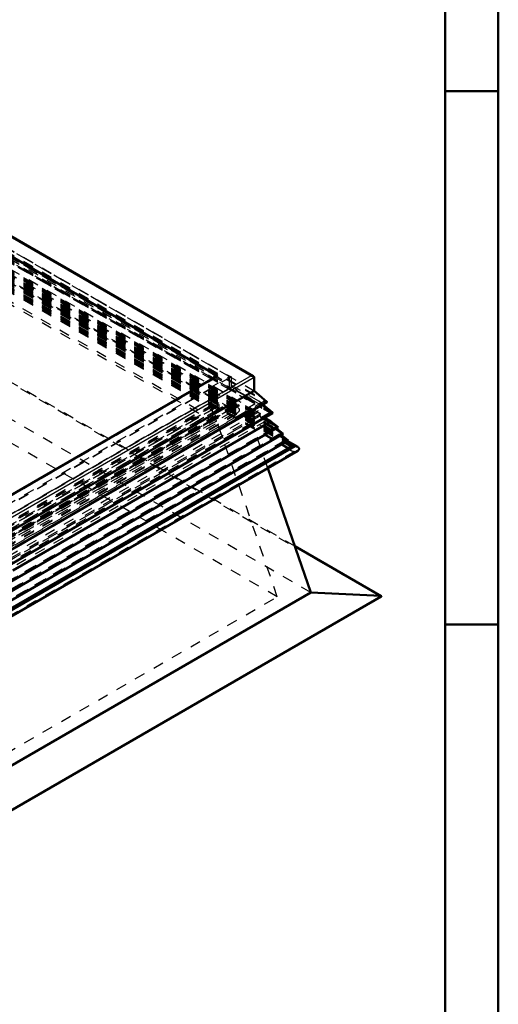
# Model space of a CAD drawing. Header units: millimetres. Extents: x 0 to 428, y 0 to 298.
# Tile 32 of 33: x 368 to 412, y 113 to 205. Entities that reach past the tile are written whole.
import ezdxf

# ---------------------------------------------------------------- set-up
doc = ezdxf.new("R2010")
doc.units = ezdxf.units.MM
doc.linetypes.add('Dashed', pattern=[2, 1, -1])
for name, color, linetype, lineweight in [('am_0', 7, 'Continuous', 50), ('am_12', 3, 'Continuous', 25), ('am_3', 6, 'Dashed', 25), ('am_6', 2, 'Continuous', 35)]:
    doc.layers.add(name, color=color, linetype=linetype, lineweight=lineweight)

# ---------------------------------------------------------------- blocks, each defined once
blk = doc.blocks.new('1_Drawing_frame_0_in_FDFneo150180C2125N1N4N_300Cl0__1203')
at = {"layer": 'am_0'}
for p, q in [((412.5, 289.5), (412.5, 7.5)), ((407.5, 284.5), (407.5, 12.5)), ((412.5, 198.5), (407.5, 198.5)), ((412.5, 148.5), (407.5, 148.5))]:
    blk.add_line(p, q, dxfattribs=at)
at = {"layer": 'am_6', "flags": 8}
blk.add_attdef('ExcludeFromBOM', (425, 296.5), '', height=0.5, dxfattribs=at)
blk = doc.blocks.new('60_Flat_Glass_Skylight_300150180_6_0_in_FDFneo150180C2125N1N4N_300Cl0__1203')
at = {"layer": 'am_3'}
for p, q in [((348.911, 191.492), (387.726, 169.085)), ((348.911, 191.448), (387.992, 168.887)), ((348.911, 191.294), (387.726, 168.887)), ((348.911, 191.24), (387.29, 169.085)), ((348.911, 190.96), (387.468, 168.702)), ((348.911, 190.668), (387.677, 168.289)), ((348.911, 190.667), (387.652, 168.303)), ((349.057, 190.752), (387.823, 168.373)), ((387.29, 169.085), (340.34, 141.981)), ((387.726, 169.085), (340.34, 141.729)), ((387.29, 169.085), (387.468, 168.702)), ((387.726, 168.887), (387.726, 169.085)), ((387.726, 168.887), (340.34, 141.531)), ((387.992, 168.887), (340.34, 141.377)), ((387.468, 168.702), (340.34, 141.495)), ((340.34, 140.792), (387.994, 168.303)), ((387.677, 168.289), (340.34, 140.962)), ((387.969, 168.289), (340.34, 140.793)), ((387.823, 168.379), (387.975, 168.292)), ((387.823, 168.373), (387.823, 168.379)), ((387.969, 168.289), (387.975, 168.292))]:
    blk.add_line(p, q, dxfattribs=at)
for points in [[(387.468, 168.702), (387.454, 168.667), (387.446, 168.631), (387.443, 168.595), (387.445, 168.559), (387.453, 168.524), (387.467, 168.489), (387.485, 168.454), (387.509, 168.421), (387.538, 168.389), (387.571, 168.359), (387.609, 168.33), (387.651, 168.303), (387.677, 168.289)], [(387.677, 168.289), (387.692, 168.282), (387.708, 168.276), (387.725, 168.27), (387.742, 168.266), (387.76, 168.262), (387.779, 168.259), (387.798, 168.258), (387.817, 168.257), (387.836, 168.257), (387.855, 168.258), (387.874, 168.26), (387.893, 168.263), (387.91, 168.267), (387.928, 168.272), (387.944, 168.278), (387.96, 168.284), (387.969, 168.289)], [(388.075, 168.359), (388.037, 168.33), (387.996, 168.304), (387.975, 168.292)], [(387.992, 168.887), (388.034, 168.86), (388.072, 168.832), (388.106, 168.802), (388.135, 168.77), (388.159, 168.736), (388.178, 168.702), (388.192, 168.667), (388.2, 168.631), (388.203, 168.595), (388.2, 168.56), (388.192, 168.524), (388.179, 168.489), (388.161, 168.454), (388.137, 168.421), (388.108, 168.389), (388.075, 168.359)]]:
    blk.add_lwpolyline(points, dxfattribs=at)
at = {"layer": 'am_6'}
for tag, p, flags in [('NB', (393.203, 191.492), 8), ('NN', (393.203, 190.992), 8), ('NT', (393.203, 190.492), 8), ('NBSYN', (393.203, 189.992), 8), ('CATALOG', (393.203, 188.992), 8), ('LINA', (393.203, 189.492), 8), ('IDNR', (393.203, 188.492), 8), ('PN', (393.203, 187.992), 8), ('LODLEVEL', (393.203, 187.492), 8), ('L', (393.203, 186.992), 8), ('W', (393.203, 186.492), 8), ('PPATH', (393.203, 185.992), 8), ('ExcludeFromBOM', (393.203, 184.992), 8), ('PSOL_0', (393.203, 184.492), 9), ('PSOL_1', (393.203, 183.992), 9), ('PSOL_2', (393.203, 183.492), 9)]:
    blk.add_attdef(tag, p, '', height=0.5, dxfattribs=dict(at, flags=flags))
blk = doc.blocks.new('61_Flat_Glass_Skylight_300150180_12_0_in_FDFneo150180C2125N1N4N_300Cl0__1203')
at = {"layer": 'am_3'}
for p, q in [((348.911, 190.676), (386.621, 168.907)), ((348.911, 190.405), (386.151, 168.907)), ((348.911, 190.377), (386.621, 168.607)), ((348.911, 190.106), (386.151, 168.607)), ((386.151, 168.907), (340.34, 142.46)), ((386.621, 168.907), (340.34, 142.189)), ((386.151, 168.607), (340.34, 142.161)), ((386.621, 168.607), (340.34, 141.89)), ((386.151, 168.907), (386.151, 168.607)), ((386.621, 168.607), (386.621, 168.907))]:
    blk.add_line(p, q, dxfattribs=at)
at = {"layer": 'am_6'}
for tag, p, flags in [('NB', (391.621, 190.676), 8), ('NN', (391.621, 190.176), 8), ('NT', (391.621, 189.676), 8), ('NBSYN', (391.621, 189.176), 8), ('CATALOG', (391.621, 188.176), 8), ('LINA', (391.621, 188.676), 8), ('IDNR', (391.621, 187.676), 8), ('PN', (391.621, 187.176), 8), ('LODLEVEL', (391.621, 186.676), 8), ('L', (391.621, 186.176), 8), ('W', (391.621, 185.676), 8), ('PPATH', (391.621, 185.176), 8), ('ExcludeFromBOM', (391.621, 184.176), 8), ('PSOL_0', (391.621, 183.676), 9), ('PSOL_1', (391.621, 183.176), 9), ('PSOL_2', (391.621, 182.676), 9)]:
    blk.add_attdef(tag, p, '', height=0.5, dxfattribs=dict(at, flags=flags))
blk = doc.blocks.new('62_Flat_Glass_Skylight_300150180_5_0_in_FDFneo150180C2125N1N4N_300Cl0__1203')
at = {"layer": 'am_3'}
for p, q in [((348.911, 190.725), (386.311, 169.134)), ((348.911, 190.395), (385.74, 169.134)), ((348.911, 190.262), (386.311, 168.671)), ((348.911, 189.932), (385.74, 168.671)), ((385.74, 169.134), (340.34, 142.925)), ((386.311, 169.134), (340.34, 142.595)), ((385.74, 169.134), (385.74, 168.671)), ((386.311, 168.671), (386.311, 169.134)), ((385.74, 168.671), (340.34, 142.462)), ((386.311, 168.671), (340.34, 142.132))]:
    blk.add_line(p, q, dxfattribs=at)
at = {"layer": 'am_6'}
for tag, p, flags in [('NB', (391.311, 190.725), 8), ('NN', (391.311, 190.225), 8), ('NT', (391.311, 189.725), 8), ('NBSYN', (391.311, 189.225), 8), ('LINA', (391.311, 188.725), 8), ('CATALOG', (391.311, 188.225), 8), ('IDNR', (391.311, 187.725), 8), ('PN', (391.311, 187.225), 8), ('LODLEVEL', (391.311, 186.725), 8), ('L', (391.311, 186.225), 8), ('W', (391.311, 185.725), 8), ('PPATH', (391.311, 185.225), 8), ('ExcludeFromBOM', (391.311, 184.225), 8), ('PSOL_0', (391.311, 183.725), 9), ('PSOL_1', (391.311, 183.225), 9), ('PSOL_2', (391.311, 182.725), 9)]:
    blk.add_attdef(tag, p, '', height=0.5, dxfattribs=dict(at, flags=flags))
blk = doc.blocks.new('63_FGS3001501802C4U_0_in_FDFneo150180C2125N1N4N_300Cl0__1203')
at = {"layer": 'am_3'}
for p, q in [((387.254, 171.749), (348.911, 193.884)), ((387.254, 170.668), (348.911, 192.803)), ((340.34, 144.666), (387.254, 171.749)), ((387.254, 171.749), (387.254, 170.668)), ((340.34, 143.585), (387.254, 170.668))]:
    blk.add_line(p, q, dxfattribs=at)
at = {"layer": 'am_6'}
for tag, p, flags in [('NB', (392.254, 193.884), 8), ('NN', (392.254, 193.384), 8), ('NT', (392.254, 192.884), 8), ('NBSYN', (392.254, 192.384), 8), ('LINA', (392.254, 191.884), 8), ('CATALOG', (392.254, 191.384), 8), ('IDNR', (392.254, 190.884), 8), ('PN', (392.254, 190.384), 8), ('LODLEVEL', (392.254, 189.884), 8), ('W', (392.254, 188.884), 8), ('L', (392.254, 189.384), 8), ('TG', (392.254, 188.384), 8), ('TG1', (392.254, 187.884), 8), ('OC', (392.254, 187.384), 8), ('PPATH', (392.254, 186.884), 8), ('ExcludeFromBOM', (392.254, 185.884), 8), ('PSOL_0', (392.254, 185.384), 9), ('PSOL_1', (392.254, 184.884), 9), ('PSOL_2', (392.254, 184.384), 9), ('PSOL_3', (392.254, 183.884), 9)]:
    blk.add_attdef(tag, p, '', height=0.5, dxfattribs=dict(at, flags=flags))
blk = doc.blocks.new('64_FGS30015018025C3U_0_in_FDFneo150180C2125N1N4N_300Cl0__1203')
at = {"layer": 'am_0'}
for p, q in [((389.514, 171.775), (348.911, 195.214)), ((348.911, 193.331), (386.169, 171.823)), ((386.169, 171.823), (340.34, 145.367)), ((389.597, 170.407), (389.597, 171.658)), ((389.597, 170.407), (340.34, 141.971)), ((390.801, 169.377), (389.597, 170.407)), ((390.801, 169.377), (340.34, 140.246)), ((340.34, 140.222), (390.784, 169.343)), ((391.313, 168.359), (390.401, 169.122)), ((366.795, 154.157), (391.305, 168.306))]:
    blk.add_line(p, q, dxfattribs=at)
for points in [[(389.312, 171.823), (389.336, 171.823), (389.361, 171.821), (389.385, 171.818), (389.409, 171.813), (389.432, 171.808), (389.454, 171.801), (389.475, 171.793), (389.495, 171.785), (389.514, 171.775)], [(389.514, 171.775), (389.53, 171.764), (389.546, 171.753), (389.559, 171.741), (389.57, 171.728), (389.58, 171.715), (389.587, 171.701), (389.593, 171.687), (389.596, 171.673), (389.597, 171.658), (389.597, 171.658)], [(390.784, 169.343), (390.788, 169.345), (390.791, 169.348), (390.794, 169.35), (390.796, 169.353), (390.798, 169.356), (390.8, 169.359), (390.801, 169.362), (390.802, 169.365), (390.802, 169.369), (390.802, 169.372), (390.801, 169.375), (390.801, 169.377)], [(391.305, 168.306), (391.309, 168.309), (391.313, 168.312), (391.316, 168.315), (391.319, 168.318), (391.322, 168.322), (391.324, 168.325), (391.325, 168.328), (391.326, 168.332), (391.326, 168.336), (391.326, 168.339), (391.325, 168.343), (391.324, 168.346), (391.322, 168.35), (391.319, 168.353), (391.316, 168.356), (391.313, 168.359)]]:
    blk.add_lwpolyline(points, dxfattribs=at)
at = {"layer": 'am_12'}
for p, q in [((348.911, 195.146), (389.312, 171.823)), ((389.312, 171.823), (340.34, 143.552)), ((389.597, 171.658), (340.34, 143.222)), ((391.313, 168.359), (366.774, 154.193))]:
    blk.add_line(p, q, dxfattribs=at)
at = {"layer": 'am_3'}
for p, q in [((348.911, 195.146), (389.597, 171.658)), ((348.911, 193.947), (387.426, 171.713)), ((348.911, 193.894), (389.597, 170.407)), ((348.911, 193.559), (390.801, 169.377)), ((348.911, 193.464), (390.699, 169.341)), ((348.911, 193.45), (390.531, 169.423)), ((348.911, 193.221), (386.169, 171.713)), ((390.041, 169.423), (348.911, 193.167)), ((348.911, 192.902), (387.426, 170.668)), ((348.911, 192.837), (391.313, 168.359)), ((348.911, 192.768), (391.132, 168.394)), ((348.911, 192.722), (391.211, 168.303)), ((348.911, 192.703), (391.065, 168.368)), ((348.911, 191.913), (385.711, 170.668)), ((348.911, 191.739), (388.154, 169.085)), ((348.911, 191.294), (387.726, 168.887)), ((348.911, 191.276), (387.266, 169.134)), ((348.911, 191.226), (387.266, 169.085)), ((348.968, 191.459), (387.783, 169.052)), ((348.968, 191.393), (387.94, 168.895)), ((349.125, 191.484), (387.94, 169.076)), ((350.104, 191.983), (388.919, 169.575)), ((351.111, 191.762), (387.911, 170.518)), ((348.911, 190.379), (385.711, 169.134)), ((386.169, 171.713), (340.34, 145.256)), ((387.426, 171.713), (340.34, 144.53)), ((386.169, 171.823), (386.169, 171.713)), ((387.426, 171.713), (387.426, 170.668)), ((387.426, 170.668), (340.34, 143.486)), ((385.711, 170.668), (340.34, 144.476)), ((385.711, 170.668), (385.711, 169.134)), ((387.911, 170.404), (387.911, 170.518)), ((387.911, 170.518), (387.979, 170.443)), ((387.979, 170.443), (387.911, 170.404)), ((388.689, 169.956), (387.911, 170.404)), ((387.979, 170.443), (388.757, 169.995)), ((388.757, 169.995), (388.689, 169.956)), ((388.786, 169.962), (388.689, 169.906)), ((388.689, 169.906), (388.689, 169.956)), ((389.133, 169.65), (388.689, 169.906)), ((388.757, 169.995), (388.786, 169.962)), ((388.786, 169.962), (389.231, 169.706)), ((390.531, 169.423), (340.34, 140.448)), ((340.34, 140.73), (390.041, 169.423)), ((390.699, 169.341), (340.34, 140.269)), ((385.711, 169.134), (340.34, 142.942)), ((387.266, 169.134), (340.34, 142.044)), ((387.266, 169.085), (340.34, 141.995)), ((388.154, 169.085), (340.34, 141.482)), ((387.726, 169.019), (340.34, 141.663)), ((387.94, 169.076), (340.397, 141.63)), ((387.783, 168.92), (340.397, 141.564)), ((387.266, 169.134), (387.266, 169.085)), ((387.726, 169.019), (387.726, 168.887)), ((387.94, 169.142), (387.783, 169.052)), ((387.783, 168.92), (387.783, 169.052)), ((387.94, 168.829), (387.783, 168.92)), ((387.997, 169.109), (387.84, 169.019)), ((387.997, 169.043), (387.84, 168.953)), ((387.84, 169.019), (387.84, 168.953)), ((387.84, 169.019), (387.997, 168.928)), ((387.84, 168.953), (387.997, 168.862)), ((387.94, 169.142), (387.94, 169.076)), ((387.997, 169.109), (387.94, 169.142)), ((387.997, 168.928), (387.94, 168.895)), ((387.997, 169.043), (387.997, 169.109)), ((387.997, 169.043), (388.154, 168.953)), ((388.154, 168.953), (387.997, 168.862)), ((387.997, 168.862), (387.997, 168.928)), ((388.154, 169.085), (388.154, 168.953)), ((389.056, 169.786), (388.919, 169.707)), ((388.919, 169.575), (388.919, 169.707)), ((388.919, 169.707), (388.976, 169.674)), ((389.135, 169.7), (388.919, 169.575)), ((389.113, 169.753), (388.976, 169.674)), ((389.152, 169.71), (388.976, 169.608)), ((388.976, 169.674), (388.976, 169.608)), ((388.976, 169.608), (389.133, 169.518)), ((389.056, 169.786), (389.135, 169.7)), ((389.113, 169.753), (389.056, 169.786)), ((389.152, 169.71), (389.113, 169.753)), ((389.231, 169.706), (389.133, 169.65)), ((389.133, 169.518), (389.133, 169.65)), ((389.309, 169.62), (389.133, 169.518)), ((389.135, 169.7), (390.327, 169.011)), ((389.309, 169.62), (389.152, 169.71)), ((389.231, 169.706), (389.309, 169.62)), ((390.401, 169.122), (390.041, 169.423)), ((390.112, 169.248), (390.112, 168.887)), ((390.327, 168.762), (390.112, 169.248)), ((390.112, 169.248), (391.132, 168.394)), ((390.327, 169.011), (390.112, 169.248)), ((390.327, 169.011), (390.112, 168.887)), ((390.531, 169.423), (390.699, 169.341)), ((387.726, 168.887), (340.182, 141.441)), ((387.94, 168.829), (340.554, 141.473)), ((388.919, 168.198), (341.532, 140.843)), ((391.065, 168.368), (366.288, 154.064)), ((391.132, 168.394), (366.322, 154.071)), ((391.211, 168.303), (366.361, 153.957)), ((388.689, 168.313), (387.911, 167.864)), ((387.94, 168.895), (387.94, 168.829)), ((387.979, 167.825), (388.757, 168.274)), ((389.133, 168.52), (388.689, 168.263)), ((388.689, 168.313), (388.757, 168.274)), ((388.689, 168.263), (388.689, 168.313)), ((388.689, 168.263), (388.786, 168.207)), ((388.757, 168.274), (388.786, 168.207)), ((388.786, 168.207), (389.231, 168.463)), ((388.919, 168.33), (388.976, 168.363)), ((388.919, 168.33), (389.056, 168.251)), ((388.919, 168.198), (388.919, 168.33)), ((388.919, 168.198), (389.135, 168.073)), ((388.976, 168.297), (389.133, 168.388)), ((388.976, 168.363), (389.113, 168.284)), ((388.976, 168.363), (388.976, 168.297)), ((388.976, 168.297), (389.152, 168.195)), ((389.113, 168.284), (389.056, 168.251)), ((389.056, 168.251), (389.135, 168.073)), ((389.152, 168.195), (389.113, 168.284)), ((389.133, 168.52), (389.231, 168.463)), ((389.133, 168.388), (389.133, 168.52)), ((389.133, 168.388), (389.309, 168.286)), ((389.135, 168.073), (390.327, 168.762)), ((389.309, 168.286), (389.152, 168.195)), ((389.231, 168.463), (389.309, 168.286)), ((390.112, 168.887), (390.327, 168.762)), ((391.132, 168.394), (391.065, 168.368)), ((391.065, 168.368), (391.211, 168.303)), ((387.911, 167.978), (342.54, 141.785)), ((387.911, 167.978), (387.979, 167.825)), ((387.911, 167.864), (387.911, 167.978)), ((387.911, 167.864), (387.979, 167.825))]:
    blk.add_line(p, q, dxfattribs=at)
for points in [[(390.699, 169.341), (390.703, 169.339), (390.708, 169.337), (390.713, 169.336), (390.718, 169.335), (390.723, 169.334), (390.728, 169.333), (390.734, 169.332), (390.739, 169.332), (390.745, 169.332), (390.75, 169.333), (390.755, 169.333), (390.761, 169.334), (390.766, 169.336), (390.771, 169.337), (390.775, 169.339), (390.78, 169.341), (390.784, 169.343), (390.784, 169.343)], [(391.211, 168.303), (391.216, 168.301), (391.222, 168.299), (391.227, 168.298), (391.233, 168.296), (391.239, 168.295), (391.245, 168.295), (391.251, 168.294), (391.258, 168.294), (391.264, 168.295), (391.27, 168.295), (391.276, 168.296), (391.282, 168.298), (391.288, 168.299), (391.293, 168.301), (391.298, 168.303), (391.303, 168.305), (391.305, 168.306)]]:
    blk.add_lwpolyline(points, dxfattribs=at)
at = {"layer": 'am_6'}
for tag, p, flags in [('NB', (396.326, 195.214), 8), ('NN', (396.326, 194.714), 8), ('NT', (396.326, 194.214), 8), ('NBSYN', (396.326, 193.714), 8), ('CATALOG', (396.326, 192.714), 8), ('LINA', (396.326, 193.214), 8), ('IDNR', (396.326, 192.214), 8), ('PN', (396.326, 191.714), 8), ('LODLEVEL', (396.326, 191.214), 8), ('L', (396.326, 190.714), 8), ('W', (396.326, 190.214), 8), ('DP', (396.326, 189.714), 8), ('OP', (396.326, 189.214), 8), ('OC', (396.326, 188.714), 8), ('ExcludeFromBOM', (396.326, 187.714), 8), ('PSOL_0', (396.326, 187.214), 9), ('PSOL_1', (396.326, 186.714), 9), ('PSOL_2', (396.326, 186.214), 9)]:
    blk.add_attdef(tag, p, '', height=0.5, dxfattribs=dict(at, flags=flags))
blk = doc.blocks.new('65_Flat_Glass_Skylight_3001501802_2_0_in_FDFneo150180C2125N1N4N_300Cl0__1203')
at = {"layer": 'am_0'}
for p, q in [((391.158, 167.534), (366.962, 153.566)), ((391.158, 167.534), (390.454, 167.769)), ((390.563, 167.878), (391.158, 167.534)), ((391.856, 167.007), (391.158, 167.534)), ((391.856, 167.007), (340.339, 137.267)), ((392.323, 166.383), (340.339, 136.373)), ((392.323, 166.383), (391.652, 166.89)), ((392.79, 165.758), (392.119, 166.265)), ((392.79, 165.758), (340.339, 135.479)), ((393.15, 165.215), (392.586, 165.641)), ((392.628, 165.665), (393.408, 165.215)), ((393.684, 165.142), (392.703, 165.708)), ((393.15, 165.215), (340.339, 134.728)), ((393.408, 165.215), (340.339, 134.579)), ((340.339, 133.992), (393.684, 164.788))]:
    blk.add_line(p, q, dxfattribs=at)
for points in [[(390.405, 167.787), (390.447, 167.771), (390.454, 167.769)], [(393.408, 165.215), (393.446, 165.212), (393.483, 165.208), (393.519, 165.202), (393.555, 165.194), (393.588, 165.184), (393.621, 165.172), (393.651, 165.159), (393.679, 165.145), (393.684, 165.142)], [(393.684, 165.142), (393.709, 165.126), (393.733, 165.109), (393.753, 165.09), (393.77, 165.071), (393.785, 165.051), (393.796, 165.03), (393.804, 165.008), (393.809, 164.987), (393.811, 164.965), (393.809, 164.943), (393.805, 164.921), (393.796, 164.9), (393.785, 164.879), (393.77, 164.859), (393.753, 164.84), (393.733, 164.821), (393.71, 164.804), (393.684, 164.788), (393.684, 164.788)]]:
    blk.add_lwpolyline(points, dxfattribs=at)
at = {"layer": 'am_12'}
for p, q in [((390.454, 167.769), (366.815, 154.122)), ((390.414, 167.792), (390.454, 167.769))]:
    blk.add_line(p, q, dxfattribs=at)
at = {"layer": 'am_3'}
for p, q in [((390.098, 168.318), (348.911, 192.095)), ((348.911, 192.038), (390.168, 168.22)), ((348.911, 192.038), (389.928, 168.359)), ((348.911, 191.923), (390.563, 167.878)), ((348.911, 191.872), (390.168, 168.055)), ((348.911, 191.819), (391.073, 167.479)), ((348.911, 191.799), (391.856, 167.007)), ((348.911, 191.751), (390.414, 167.792)), ((348.911, 191.735), (390.336, 167.821)), ((348.911, 191.73), (390.709, 167.6)), ((348.911, 191.711), (391.679, 167.021)), ((348.911, 191.568), (391.629, 166.907)), ((348.911, 191.48), (391.453, 166.921)), ((348.911, 191.444), (392.323, 166.383)), ((348.911, 191.356), (392.147, 166.396)), ((348.911, 191.213), (392.096, 166.283)), ((348.911, 191.125), (391.92, 166.296)), ((348.911, 191.089), (392.79, 165.758)), ((348.911, 191.001), (392.614, 165.772)), ((392.703, 165.708), (348.911, 190.989)), ((348.911, 190.956), (387.425, 168.722)), ((348.911, 190.903), (392.628, 165.665)), ((348.911, 190.858), (392.563, 165.658)), ((348.911, 190.77), (392.387, 165.672)), ((348.911, 190.754), (393.15, 165.215)), ((348.911, 190.646), (393.084, 165.146)), ((348.911, 190.593), (387.425, 168.359)), ((348.911, 190.444), (393.471, 164.72)), ((348.911, 190.39), (393.377, 164.72)), ((348.911, 190.296), (393.088, 164.793)), ((348.911, 190.237), (385.78, 168.953)), ((348.911, 190.164), (385.654, 168.953)), ((348.911, 190.006), (385.78, 168.722)), ((348.911, 188.812), (385.654, 167.6)), ((385.654, 168.953), (340.339, 142.793)), ((385.78, 168.953), (340.339, 142.721)), ((385.654, 168.953), (385.654, 167.6)), ((385.78, 168.722), (385.78, 168.953)), ((385.78, 168.722), (340.339, 142.49)), ((387.425, 168.722), (340.339, 141.54)), ((387.425, 168.359), (340.339, 141.177)), ((389.928, 168.359), (340.339, 139.732)), ((390.168, 168.22), (340.339, 139.455)), ((390.168, 168.055), (340.339, 139.289)), ((387.425, 168.359), (387.425, 168.722)), ((390.168, 168.055), (390.168, 168.22)), ((385.654, 167.6), (340.339, 141.44)), ((390.709, 167.6), (340.339, 138.522)), ((391.073, 167.479), (340.339, 138.19)), ((390.709, 167.6), (391.073, 167.479)), ((391.073, 167.479), (391.679, 167.021)), ((391.679, 167.021), (340.339, 137.383)), ((391.453, 166.921), (340.339, 137.414)), ((391.629, 166.907), (340.339, 137.298)), ((392.147, 166.396), (340.339, 136.489)), ((391.92, 166.296), (340.339, 136.519)), ((392.096, 166.283), (340.339, 136.404)), ((391.679, 167.021), (391.453, 166.921)), ((391.453, 166.921), (392.147, 166.396)), ((391.629, 166.907), (391.856, 167.007)), ((391.652, 166.89), (391.629, 166.907)), ((392.147, 166.396), (391.92, 166.296)), ((391.92, 166.296), (392.614, 165.772)), ((392.096, 166.283), (392.323, 166.383)), ((392.119, 166.265), (392.096, 166.283)), ((392.614, 165.772), (340.339, 135.595)), ((392.387, 165.672), (340.339, 135.625)), ((392.563, 165.658), (340.339, 135.51)), ((392.614, 165.772), (392.387, 165.672)), ((392.387, 165.672), (393.084, 165.146)), ((392.563, 165.658), (392.79, 165.758)), ((392.586, 165.641), (392.563, 165.658)), ((393.084, 165.146), (340.339, 134.697)), ((393.377, 164.72), (340.339, 134.102)), ((393.471, 164.72), (340.339, 134.048))]:
    blk.add_line(p, q, dxfattribs=at)
for points in [[(389.928, 168.359), (389.949, 168.358), (389.97, 168.357), (389.99, 168.354), (390.01, 168.351), (390.03, 168.346), (390.048, 168.34), (390.066, 168.334), (390.083, 168.327), (390.098, 168.318)], [(390.098, 168.318), (390.112, 168.309), (390.125, 168.3), (390.136, 168.29), (390.146, 168.279), (390.154, 168.268), (390.16, 168.256), (390.165, 168.244), (390.167, 168.232), (390.168, 168.22), (390.168, 168.22)], [(390.168, 168.055), (390.171, 168.026), (390.177, 167.997), (390.188, 167.969), (390.203, 167.942), (390.222, 167.915), (390.245, 167.89), (390.245, 167.89)], [(390.245, 167.89), (390.272, 167.865), (390.302, 167.842), (390.336, 167.821)], [(390.336, 167.821), (390.373, 167.802), (390.405, 167.787)], [(393.084, 165.146), (393.059, 165.129), (393.036, 165.112), (393.016, 165.093), (392.999, 165.074), (392.985, 165.053), (392.974, 165.032), (392.966, 165.011), (392.962, 164.989), (392.96, 164.967), (392.963, 164.946), (392.968, 164.924), (392.977, 164.903), (392.989, 164.882), (393.003, 164.862), (393.021, 164.843), (393.042, 164.824), (393.066, 164.807), (393.088, 164.793)], [(393.088, 164.793), (393.116, 164.779), (393.146, 164.765), (393.178, 164.753), (393.211, 164.743), (393.246, 164.735), (393.282, 164.728), (393.319, 164.724), (393.357, 164.721), (393.377, 164.72)], [(393.684, 164.788), (393.656, 164.773), (393.626, 164.759), (393.594, 164.748), (393.56, 164.738), (393.525, 164.729), (393.489, 164.723), (393.471, 164.72)]]:
    blk.add_lwpolyline(points, dxfattribs=at)
at = {"layer": 'am_6'}
for tag, p, flags in [('NB', (398.811, 192.095), 8), ('NN', (398.811, 191.595), 8), ('NT', (398.811, 191.095), 8), ('NBSYN', (398.811, 190.595), 8), ('LINA', (398.811, 190.095), 8), ('CATALOG', (398.811, 189.595), 8), ('IDNR', (398.811, 189.095), 8), ('PN', (398.811, 188.595), 8), ('LODLEVEL', (398.811, 188.095), 8), ('W', (398.811, 187.095), 8), ('L', (398.811, 187.595), 8), ('DP', (398.811, 186.595), 8), ('ExcludeFromBOM', (398.811, 185.595), 8), ('PSOL_0', (398.811, 185.095), 9), ('PSOL_1', (398.811, 184.595), 9)]:
    blk.add_attdef(tag, p, '', height=0.5, dxfattribs=dict(at, flags=flags))
blk = doc.blocks.new('66_FGS30015018025101U_0_in_FDFneo150180C2125N1N4N_300Cl0__1203')
at = {"layer": 'am_0'}
for p, q in [((394.914, 151.501), (390.875, 163.166)), ((401.523, 151.16), (393.41, 155.843)), ((340.339, 119.996), (394.914, 151.501)), ((401.488, 151.169), (394.914, 151.501)), ((340.339, 115.792), (401.523, 151.113))]:
    blk.add_line(p, q, dxfattribs=at)
for points in [[(401.488, 151.169), (401.493, 151.169), (401.498, 151.168), (401.502, 151.167), (401.507, 151.166), (401.511, 151.165), (401.516, 151.163), (401.52, 151.162), (401.523, 151.16)], [(401.523, 151.16), (401.527, 151.158), (401.53, 151.155), (401.532, 151.153), (401.535, 151.15), (401.537, 151.148), (401.538, 151.145), (401.539, 151.142), (401.54, 151.139), (401.54, 151.136), (401.54, 151.133), (401.539, 151.131), (401.538, 151.128), (401.537, 151.125), (401.535, 151.122), (401.532, 151.12), (401.53, 151.117), (401.527, 151.115), (401.523, 151.113), (401.523, 151.113)]]:
    blk.add_lwpolyline(points, dxfattribs=at)
at = {"layer": 'am_12'}
for p, q in [((401.488, 151.169), (393.415, 155.83)), ((340.339, 115.869), (401.488, 151.169))]:
    blk.add_line(p, q, dxfattribs=at)
at = {"layer": 'am_3'}
for p, q in [((389.34, 167.6), (348.911, 190.939)), ((386.084, 167.6), (348.911, 189.06)), ((393.41, 155.843), (348.911, 181.532)), ((393.415, 155.83), (348.911, 181.521)), ((401.483, 151.103), (348.911, 181.453)), ((394.914, 151.501), (348.911, 178.058)), ((391.768, 151.103), (348.911, 175.845)), ((340.339, 141.192), (386.084, 167.6)), ((340.339, 139.313), (389.34, 167.6)), ((391.768, 151.103), (386.084, 167.6)), ((390.875, 163.166), (389.34, 167.6)), ((340.339, 121.414), (391.768, 151.103)), ((340.339, 115.806), (401.483, 151.103))]:
    blk.add_line(p, q, dxfattribs=at)
blk.add_lwpolyline([(401.523, 151.113), (401.52, 151.111), (401.516, 151.109), (401.511, 151.108), (401.507, 151.106), (401.502, 151.105), (401.498, 151.104), (401.493, 151.104), (401.488, 151.103), (401.483, 151.103)], dxfattribs=at)
at = {"layer": 'am_6'}
for tag, p, flags in [('NB', (406.54, 190.939), 8), ('NN', (406.54, 190.439), 8), ('NT', (406.54, 189.939), 8), ('NBSYN', (406.54, 189.439), 8), ('LINA', (406.54, 188.939), 8), ('CATALOG', (406.54, 188.439), 8), ('IDNR', (406.54, 187.939), 8), ('PN', (406.54, 187.439), 8), ('LODLEVEL', (406.54, 186.939), 8), ('L', (406.54, 186.439), 8), ('W', (406.54, 185.939), 8), ('DP', (406.54, 185.439), 8), ('OP', (406.54, 184.939), 8), ('BA', (406.54, 184.439), 8), ('RT', (406.54, 183.939), 8), ('ExcludeFromBOM', (406.54, 182.939), 8), ('PSOL_0', (406.54, 182.439), 9), ('PSOL_1', (406.54, 181.939), 9), ('PSOL_2', (406.54, 181.439), 9)]:
    blk.add_attdef(tag, p, '', height=0.5, dxfattribs=dict(at, flags=flags))

msp = doc.modelspace()

# ---------------------------------------------------------------- block references
for name in ['1_Drawing_frame_0_in_FDFneo150180C2125N1N4N_300Cl0__1203', '64_FGS30015018025C3U_0_in_FDFneo150180C2125N1N4N_300Cl0__1203', '63_FGS3001501802C4U_0_in_FDFneo150180C2125N1N4N_300Cl0__1203', '65_Flat_Glass_Skylight_3001501802_2_0_in_FDFneo150180C2125N1N4N_300Cl0__1203', '60_Flat_Glass_Skylight_300150180_6_0_in_FDFneo150180C2125N1N4N_300Cl0__1203', '66_FGS30015018025101U_0_in_FDFneo150180C2125N1N4N_300Cl0__1203', '61_Flat_Glass_Skylight_300150180_12_0_in_FDFneo150180C2125N1N4N_300Cl0__1203', '62_Flat_Glass_Skylight_300150180_5_0_in_FDFneo150180C2125N1N4N_300Cl0__1203']:
    msp.add_blockref(name, (0, 0))

doc.saveas('drawing.dxf')
